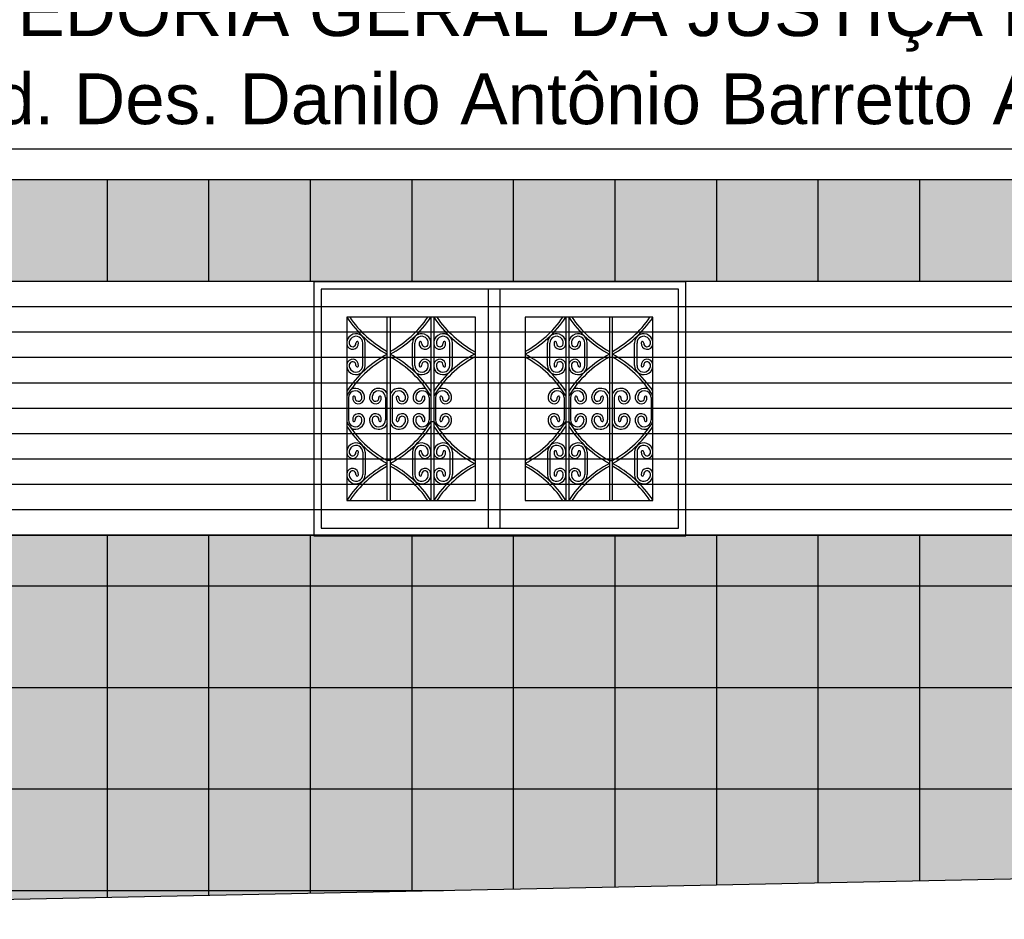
# Model space of a CAD drawing. Header units: inches. Extents: x 276 to 434, y 139 to 224.
# Tile 12 of 48: x 345.49 to 349.37, y 144.66 to 148.2. Entities that reach past the tile are written whole.
import ezdxf

# ---------------------------------------------------------------- set-up
doc = ezdxf.new("R2010")
doc.units = ezdxf.units.IN
doc.header["$MEASUREMENT"] = 0
for name, color, linetype in [('TJ-CONSTRUIR', 12, 'Continuous'), ('TJ-ESQUADRIA2', 2, 'Continuous'), ('TJ-FACHADA1', 1, 'Continuous'), ('TJ-FACHADA5', 5, 'Continuous'), ('TJ-PAGINACAO', 8, 'Continuous'), ('TJ-TEXTO', 2, 'Continuous')]:
    doc.layers.add(name, color=color, linetype=linetype)
doc.styles.get("Standard").update_dxf_attribs({"font": 'arial.ttf'})

msp = doc.modelspace()

# ---------------------------------------------------------------- hatches: boundary and pattern name
at = {"layer": 'TJ-CONSTRUIR'}
h = msp.add_hatch(dxfattribs=at)
h.set_pattern_fill('_USER', color=256, scale=0.1, pattern_type=0)
h.set_pattern_definition([(0, (342.77994, 147.17306), (0, 0.1), [])])
h.paths.add_polyline_path([(342.7799, 147.1731), (351.5333, 147.1731), (351.5333, 146.1731), (342.7799, 146.1731)])
at = {"layer": 'TJ-PAGINACAO'}
h = msp.add_hatch(dxfattribs=at)
h.set_pattern_fill('_USER', color=256, scale=0.4, double=1, pattern_type=0)
h.set_pattern_definition([(0, (351.8333, 147.57306), (0, 0.4), []), (90, (351.8333, 147.57306), (-0.4, 2e-17), [])])
h.paths.add_polyline_path([(349.5934, 146.3097), (349.5934, 147.0308), (350.1004, 147.0308), (350.1004, 146.3097)], flags=0)
h.paths.add_polyline_path([(350.2966, 146.3097), (350.2966, 147.0308), (350.7997, 147.0308), (350.7997, 146.3097)], flags=0)
h.paths.add_polyline_path([(347.9825, 146.3097), (347.4793, 146.3097), (347.4793, 147.0308), (347.9825, 147.0308)], flags=0)
h.paths.add_polyline_path([(347.2831, 146.3097), (346.7761, 146.3097), (346.7761, 147.0308), (347.2831, 147.0308)], flags=0)
h.paths.add_polyline_path([(345.1569, 146.3062), (344.6537, 146.3062), (344.6537, 147.0273), (345.1569, 147.0273)], flags=0)
h.paths.add_polyline_path([(344.4576, 146.3062), (343.9506, 146.3062), (343.9506, 147.0273), (344.4576, 147.0273)], flags=0)
h.paths.add_polyline_path([(345.2857, 146.1731), (343.8206, 146.1731), (343.8206, 146.1697), (345.2857, 146.1697)])
h.paths.add_polyline_path([(348.1125, 146.1731), (346.6461, 146.1731), (346.6461, 146.1697), (348.1125, 146.1697)])
h.paths.add_polyline_path([(342.7799, 146.1731), (342.7799, 147.1731), (351.5333, 147.1731), (351.5333, 146.1731)])
h.paths.add_polyline_path([(351.8333, 147.5731), (342.6349, 147.5731), (342.6349, 148.1994), (342.4799, 148.1994), (342.4799, 144.6776), (351.8333, 144.869)])
h = msp.add_hatch(dxfattribs=at)
h.set_pattern_fill('AR-CONC', color=21, scale=0.03, double=1)
h.set_pattern_definition([(50, (0, 0), (0.215178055, -0.01882564), [0.0225, -0.2475]), (355, (0, 0), (-0.0416254, 0.22565764), [0.018, -0.198]), (100.451444, (0.01793, -0.00157), (0.17355265, 0.206832), [0.01912206, -0.21034263]), (46.1842, (0, 0.06), (0.3201724, -0.04965578), [0.03375, -0.37125]), (96.63564, (0.02668, 0.05586), (0.28039858, 0.29223558), [0.0286831, -0.31551413]), (351.18416, (0, 0.06), (0.28039858, 0.29223558), [0.027, -0.297]), (21, (0.03, 0.045), (0.179072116, -0.12078567), [0.0225, -0.2475]), (326, (0.03, 0.045), (0.0729946, 0.21754501), [0.018, -0.198]), (71.451445, (0.04492, 0.03493), (0.25206671, 0.09675935), [0.01912206, -0.21034263]), (37.5, (0, 0), (0.003647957, 0.099868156), [0, -0.1956, 0, -0.201, 0, -0.19875]), (7.5, (0, 0), (0.07892086, 0.118323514), [0, -0.1146, 0, -0.1911, 0, -0.07575]), (327.5, (-0.0669, 0), (0.160146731, -0.006766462), [0, -0.075, 0, -0.234, 0, -0.3105]), (317.5, (-0.0969, 0), (0.17495585, 0.030031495), [0, -0.0975, 0, -0.1554, 0, -0.2205])])
h.paths.add_polyline_path([(347.9825, 147.0308), (347.9825, 146.3097), (347.4793, 146.3097), (347.4793, 147.0308)], flags=0)
h.paths.add_polyline_path([(347.9208, 146.9555, -0.700597), (347.9823, 146.9253, -1.004425), (347.9361, 146.9304, -1.069641), (347.9461, 146.9292, 0.995029), (347.9723, 146.9261, 1.06148), (347.9196, 146.9292), (347.9196, 146.8411, 1.06148), (347.9723, 146.8443, 0.995029), (347.9461, 146.8411, -1.069641), (347.9361, 146.84, -1.004425), (347.9823, 146.8451, -0.727127), (347.9202, 146.8142, 0.068425), (347.8225, 146.8852), (347.8225, 146.8738, -0.111655), (347.9654, 146.7468, 0.598595), (347.9128, 146.7099, 1.014164), (347.9588, 146.7163, 0.934893), (347.9489, 146.7148, -1.023742), (347.9227, 146.7114, -1.056194), (347.9754, 146.7143), (347.9754, 146.6262, -1.056194), (347.9227, 146.6291, -1.023742), (347.9489, 146.6257, 0.934893), (347.9588, 146.6242, 1.014164), (347.9128, 146.6305, 0.598595), (347.9654, 146.5936, -0.111655), (347.8225, 146.4667), (347.8225, 146.4553, 0.068495), (347.9208, 146.5256, -0.700597), (347.9823, 146.4954, -1.004425), (347.9361, 146.5005, -1.069641), (347.9461, 146.4993, 0.995029), (347.9723, 146.4962, 1.06148), (347.9196, 146.4993), (347.9196, 146.4112, 1.06148), (347.9723, 146.4144, 0.995029), (347.9461, 146.4112, -1.069641), (347.9361, 146.4101, -1.004425), (347.9823, 146.4152, -0.727127), (347.9202, 146.3843, 0.068425), (347.8225, 146.4553), (347.8225, 146.4667), (347.8109, 146.4667), (347.8109, 146.4553, 0.123887), (347.6509, 146.3097), (347.6509, 146.6195), (347.6393, 146.6195), (347.6393, 146.3097, 0.123887), (347.4793, 146.4553, 0.123887), (347.6393, 146.6009), (347.6393, 146.6195, -0.017901), (347.6222, 146.5936, -0.59478), (347.5695, 146.6301, -1.004425), (347.6157, 146.625, -1.069641), (347.6058, 146.6262, 0.995029), (347.5795, 146.6293, 1.06148), (347.6322, 146.6262), (347.6322, 146.7143, 1.06148), (347.5795, 146.7111, 0.995029), (347.6058, 146.7143, -1.069641), (347.6157, 146.7154, -1.004425), (347.5695, 146.7103, -0.59478), (347.6222, 146.7468, -0.017901), (347.6393, 146.721), (347.6393, 146.7396, 0.123887), (347.4793, 146.8852, 0.123887), (347.6393, 147.0308), (347.6393, 146.6195), (347.6509, 146.6195), (347.6509, 147.0308, 0.123887), (347.8109, 146.8852), (347.8109, 146.4667), (347.8225, 146.4667), (347.8225, 146.8852, 0.068495)], flags=0)
h.paths.add_polyline_path([(349.5934, 147.0308), (350.1004, 147.0308), (350.1004, 146.3097), (349.5934, 146.3097)], flags=0)
h.paths.add_polyline_path([(349.7534, 146.8852), (349.7534, 146.4667), (349.765, 146.4667), (349.765, 146.8852, 0.123887), (349.925, 147.0308), (349.925, 146.6195), (349.9366, 146.6195), (349.9366, 147.0308, 0.123887), (350.0966, 146.8852, 0.123887), (349.9366, 146.7396), (349.9366, 146.721, -0.017901), (349.9537, 146.7468, -0.59478), (350.0064, 146.7103, -1.004425), (349.9602, 146.7154, -1.069641), (349.9701, 146.7143, 0.995029), (349.9964, 146.7111, 1.06148), (349.9437, 146.7143), (349.9437, 146.6262, 1.06148), (349.9964, 146.6293, 0.995029), (349.9701, 146.6262, -1.069641), (349.9602, 146.625, -1.004425), (350.0064, 146.6301, -0.59478), (349.9537, 146.5936, -0.017901), (349.9366, 146.6195), (349.9366, 146.6009, 0.123887), (350.0966, 146.4553, 0.123887), (349.9366, 146.3097), (349.9366, 146.6195), (349.925, 146.6195), (349.925, 146.3097, 0.123887), (349.765, 146.4553), (349.765, 146.4667), (349.7534, 146.4667), (349.7534, 146.4553, 0.068495), (349.6551, 146.3849, -0.700597), (349.5936, 146.4152, -1.004425), (349.6398, 146.4101, -1.069641), (349.6298, 146.4112, 0.995029), (349.6036, 146.4144, 1.06148), (349.6563, 146.4112), (349.6563, 146.4993, 1.06148), (349.6036, 146.4962, 0.995029), (349.6298, 146.4993, -1.069641), (349.6398, 146.5005, -1.004425), (349.5936, 146.4954, -0.727127), (349.6557, 146.5263, 0.068425), (349.7534, 146.4553), (349.7534, 146.4667, -0.111655), (349.6105, 146.5936, 0.598595), (349.6631, 146.6305, 1.014164), (349.6171, 146.6242, 0.934893), (349.627, 146.6257, -1.023742), (349.6532, 146.6291, -1.056194), (349.6005, 146.6262), (349.6005, 146.7143, -1.056194), (349.6532, 146.7114, -1.023742), (349.627, 146.7148, 0.934893), (349.6171, 146.7163, 1.014164), (349.6631, 146.7099, 0.598595), (349.6105, 146.7468, -0.111655), (349.7534, 146.8738), (349.7534, 146.8852, 0.068495), (349.6551, 146.8148, -0.700597), (349.5936, 146.8451, -1.004425), (349.6398, 146.84, -1.069641), (349.6298, 146.8411, 0.995029), (349.6036, 146.8443, 1.06148), (349.6563, 146.8411), (349.6563, 146.9292, 1.06148), (349.6036, 146.9261, 0.995029), (349.6298, 146.9292, -1.069641), (349.6398, 146.9304, -1.004425), (349.5936, 146.9253, -0.727127), (349.6557, 146.9562, 0.068425)], flags=0)
h.paths.add_polyline_path([(347.6511, 146.8451, -1.004425), (347.6973, 146.84, -1.069641), (347.6874, 146.8411, 0.995029), (347.6611, 146.8443, 1.06148), (347.7138, 146.8411), (347.7138, 146.9292, 1.06148), (347.6611, 146.9261, 0.995029), (347.6874, 146.9292, -1.069641), (347.6973, 146.9304, -1.004425), (347.6511, 146.9253, -1.055855), (347.7238, 146.9292), (347.7238, 146.8411, -1.055855)], flags=0)
h.paths.add_polyline_path([(349.8521, 146.8411), (349.8521, 146.9292, -1.055855), (349.9248, 146.9253, -1.004425), (349.8786, 146.9304, -1.069641), (349.8885, 146.9292, 0.995029), (349.9148, 146.9261, 1.06148), (349.8621, 146.9292), (349.8621, 146.8411, 1.06148), (349.9148, 146.8443, 0.995029), (349.8885, 146.8411, -1.069641), (349.8786, 146.84, -1.004425), (349.9248, 146.8451, -1.055855)], flags=0)
h.paths.add_polyline_path([(347.6391, 146.9253, -1.004425), (347.5929, 146.9304, -1.069641), (347.6029, 146.9292, 0.995029), (347.6291, 146.9261, 1.06148), (347.5764, 146.9292), (347.5764, 146.8411, 1.06148), (347.6291, 146.8443, 0.995029), (347.6029, 146.8411, -1.069641), (347.5929, 146.84, -1.004425), (347.6391, 146.8451, -1.055855), (347.5664, 146.8411), (347.5664, 146.9292, -1.055855)], flags=0)
h.paths.add_polyline_path([(350.0095, 146.9292), (350.0095, 146.8411, -1.055855), (349.9368, 146.8451, -1.004425), (349.983, 146.84, -1.069641), (349.973, 146.8411, 0.995029), (349.9468, 146.8443, 1.06148), (349.9995, 146.8411), (349.9995, 146.9292, 1.06148), (349.9468, 146.9261, 0.995029), (349.973, 146.9292, -1.069641), (349.983, 146.9304, -1.004425), (349.9368, 146.9253, -1.055855)], flags=0)
h.paths.add_polyline_path([(347.7238, 146.4993), (347.7238, 146.4112, -1.055855), (347.6511, 146.4152, -1.004425), (347.6973, 146.4101, -1.069641), (347.6874, 146.4112, 0.995029), (347.6611, 146.4144, 1.06148), (347.7138, 146.4112), (347.7138, 146.4993, 1.06148), (347.6611, 146.4962, 0.995029), (347.6874, 146.4993, -1.069641), (347.6973, 146.5005, -1.004425), (347.6511, 146.4954, -1.055855)], flags=0)
h.paths.add_polyline_path([(349.9248, 146.4954, -1.004425), (349.8786, 146.5005, -1.069641), (349.8885, 146.4993, 0.995029), (349.9148, 146.4962, 1.06148), (349.8621, 146.4993), (349.8621, 146.4112, 1.06148), (349.9148, 146.4144, 0.995029), (349.8885, 146.4112, -1.069641), (349.8786, 146.4101, -1.004425), (349.9248, 146.4152, -1.055855), (349.8521, 146.4112), (349.8521, 146.4993, -1.055855)], flags=0)
h.paths.add_polyline_path([(347.6391, 146.4954, -1.004425), (347.5929, 146.5005, -1.069641), (347.6029, 146.4993, 0.995029), (347.6291, 146.4962, 1.06148), (347.5764, 146.4993), (347.5764, 146.4112, 1.06148), (347.6291, 146.4144, 0.995029), (347.6029, 146.4112, -1.069641), (347.5929, 146.4101, -1.004425), (347.6391, 146.4152, -1.055855), (347.5664, 146.4112), (347.5664, 146.4993, -1.055855)], flags=0)
h.paths.add_polyline_path([(350.0095, 146.4993), (350.0095, 146.4112, -1.055855), (349.9368, 146.4152, -1.004425), (349.983, 146.4101, -1.069641), (349.973, 146.4112, 0.995029), (349.9468, 146.4144, 1.06148), (349.9995, 146.4112), (349.9995, 146.4993, 1.06148), (349.9468, 146.4962, 0.995029), (349.973, 146.4993, -1.069641), (349.983, 146.5005, -1.004425), (349.9368, 146.4954, -1.055855)], flags=0)
h.paths.add_polyline_path([(347.2831, 147.0308), (347.2831, 146.3097), (346.7761, 146.3097), (346.7761, 147.0308)], flags=0)
h.paths.add_polyline_path([(350.2966, 147.0308), (350.7997, 147.0308), (350.7997, 146.3097), (350.2966, 146.3097)], flags=0)
h.paths.add_polyline_path([(347.2793, 146.8852, 0.123887), (347.1193, 146.7396), (347.1193, 146.721, -0.017901), (347.1365, 146.7468, -0.59478), (347.1891, 146.7103, -1.004425), (347.143, 146.7154, -1.069641), (347.1529, 146.7143, 0.995029), (347.1792, 146.7111, 1.06148), (347.1264, 146.7143), (347.1264, 146.6262, 1.06148), (347.1792, 146.6293, 0.995029), (347.1529, 146.6262, -1.069641), (347.143, 146.625, -1.004425), (347.1891, 146.6301, -0.59478), (347.1365, 146.5936, -0.017901), (347.1193, 146.6195), (347.1193, 146.6009, 0.123887), (347.2793, 146.4553, 0.123887), (347.1193, 146.3097), (347.1193, 146.6195), (347.1077, 146.6195), (347.1077, 146.3097, 0.123887), (346.9477, 146.4553), (346.9477, 146.4667), (346.9361, 146.4667), (346.9361, 146.4553, 0.068495), (346.8379, 146.3849, -0.700597), (346.7764, 146.4152, -1.004425), (346.8225, 146.4101, -1.069641), (346.8126, 146.4112, 0.995029), (346.7863, 146.4144, 1.06148), (346.8391, 146.4112), (346.8391, 146.4993, 1.06148), (346.7863, 146.4962, 0.995029), (346.8126, 146.4993, -1.069641), (346.8225, 146.5005, -1.004425), (346.7764, 146.4954, -0.727127), (346.8385, 146.5263, 0.068425), (346.9361, 146.4553), (346.9361, 146.4667, -0.111655), (346.7933, 146.5936, 0.598595), (346.8459, 146.6305, 1.014164), (346.7999, 146.6242, 0.934893), (346.8098, 146.6257, -1.023742), (346.836, 146.6291, -1.056194), (346.7833, 146.6262), (346.7833, 146.7143, -1.056194), (346.836, 146.7114, -1.023742), (346.8098, 146.7148, 0.934893), (346.7999, 146.7163, 1.014164), (346.8459, 146.7099, 0.598595), (346.7933, 146.7468, -0.111655), (346.9361, 146.8738), (346.9361, 146.8852, 0.068495), (346.8379, 146.8148, -0.700597), (346.7764, 146.8451, -1.004425), (346.8225, 146.84, -1.069641), (346.8126, 146.8411, 0.995029), (346.7863, 146.8443, 1.06148), (346.8391, 146.8411), (346.8391, 146.9292, 1.06148), (346.7863, 146.9261, 0.995029), (346.8126, 146.9292, -1.069641), (346.8225, 146.9304, -1.004425), (346.7764, 146.9253, -0.727127), (346.8385, 146.9562, 0.068425), (346.9361, 146.8852), (346.9361, 146.4667), (346.9477, 146.4667), (346.9477, 146.8852, 0.123887), (347.1077, 147.0308), (347.1077, 146.6195), (347.1193, 146.6195), (347.1193, 147.0308, 0.123887)], flags=0)
h.paths.add_polyline_path([(350.2966, 146.8852, 0.123887), (350.4566, 147.0308), (350.4566, 146.6195), (350.4682, 146.6195), (350.4682, 147.0308, 0.123887), (350.6282, 146.8852), (350.6282, 146.4667), (350.6397, 146.4667), (350.6397, 146.8852, 0.068495), (350.738, 146.9555, -0.700597), (350.7995, 146.9253, -1.004425), (350.7534, 146.9304, -1.069641), (350.7633, 146.9292, 0.995029), (350.7896, 146.9261, 1.06148), (350.7368, 146.9292), (350.7368, 146.8411, 1.06148), (350.7896, 146.8443, 0.995029), (350.7633, 146.8411, -1.069641), (350.7534, 146.84, -1.004425), (350.7995, 146.8451, -0.727127), (350.7374, 146.8142, 0.068425), (350.6397, 146.8852), (350.6397, 146.8738, -0.111655), (350.7826, 146.7468, 0.598595), (350.73, 146.7099, 1.014164), (350.776, 146.7163, 0.934893), (350.7661, 146.7148, -1.023742), (350.7399, 146.7114, -1.056194), (350.7926, 146.7143), (350.7926, 146.6262, -1.056194), (350.7399, 146.6291, -1.023742), (350.7661, 146.6257, 0.934893), (350.776, 146.6242, 1.014164), (350.73, 146.6305, 0.598595), (350.7826, 146.5936, -0.111655), (350.6397, 146.4667), (350.6397, 146.4553, 0.068495), (350.738, 146.5256, -0.700597), (350.7995, 146.4954, -1.004425), (350.7534, 146.5005, -1.069641), (350.7633, 146.4993, 0.995029), (350.7896, 146.4962, 1.06148), (350.7368, 146.4993), (350.7368, 146.4112, 1.06148), (350.7896, 146.4144, 0.995029), (350.7633, 146.4112, -1.069641), (350.7534, 146.4101, -1.004425), (350.7995, 146.4152, -0.727127), (350.7374, 146.3843, 0.068425), (350.6397, 146.4553), (350.6397, 146.4667), (350.6282, 146.4667), (350.6282, 146.4553, 0.123887), (350.4682, 146.3097), (350.4682, 146.6195), (350.4566, 146.6195), (350.4566, 146.3097, 0.123887), (350.2966, 146.4553, 0.123887), (350.4566, 146.6009), (350.4566, 146.6195, -0.017901), (350.4394, 146.5936, -0.59478), (350.3868, 146.6301, -1.004425), (350.4329, 146.625, -1.069641), (350.423, 146.6262, 0.995029), (350.3967, 146.6293, 1.06148), (350.4495, 146.6262), (350.4495, 146.7143, 1.06148), (350.3967, 146.7111, 0.995029), (350.423, 146.7143, -1.069641), (350.4329, 146.7154, -1.004425), (350.3868, 146.7103, -0.59478), (350.4394, 146.7468, -0.017901), (350.4566, 146.721), (350.4566, 146.7396, 0.123887)], flags=0)
h.paths.add_polyline_path([(347.1922, 146.9292), (347.1922, 146.8411, -1.055855), (347.1195, 146.8451, -1.004425), (347.1657, 146.84, -1.069641), (347.1558, 146.8411, 0.995029), (347.1295, 146.8443, 1.06148), (347.1822, 146.8411), (347.1822, 146.9292, 1.06148), (347.1295, 146.9261, 0.995029), (347.1558, 146.9292, -1.069641), (347.1657, 146.9304, -1.004425), (347.1195, 146.9253, -1.055855)], flags=0)
h.paths.add_polyline_path([(350.4563, 146.9253, -1.004425), (350.4102, 146.9304, -1.069641), (350.4201, 146.9292, 0.995029), (350.4464, 146.9261, 1.06148), (350.3937, 146.9292), (350.3937, 146.8411, 1.06148), (350.4464, 146.8443, 0.995029), (350.4201, 146.8411, -1.069641), (350.4102, 146.84, -1.004425), (350.4563, 146.8451, -1.055855), (350.3837, 146.8411), (350.3837, 146.9292, -1.055855)], flags=0)
h.paths.add_polyline_path([(347.1075, 146.9253, -1.004425), (347.0613, 146.9304, -1.069641), (347.0713, 146.9292, 0.995029), (347.0976, 146.9261, 1.06148), (347.0448, 146.9292), (347.0448, 146.8411, 1.06148), (347.0976, 146.8443, 0.995029), (347.0713, 146.8411, -1.069641), (347.0613, 146.84, -1.004425), (347.1075, 146.8451, -1.055855), (347.0348, 146.8411), (347.0348, 146.9292, -1.055855)], flags=0)
h.paths.add_polyline_path([(350.5411, 146.9292), (350.5411, 146.8411, -1.055855), (350.4684, 146.8451, -1.004425), (350.5145, 146.84, -1.069641), (350.5046, 146.8411, 0.995029), (350.4783, 146.8443, 1.06148), (350.5311, 146.8411), (350.5311, 146.9292, 1.06148), (350.4783, 146.9261, 0.995029), (350.5046, 146.9292, -1.069641), (350.5145, 146.9304, -1.004425), (350.4684, 146.9253, -1.055855)], flags=0)
h.paths.add_polyline_path([(347.1922, 146.4993), (347.1922, 146.4112, -1.055855), (347.1195, 146.4152, -1.004425), (347.1657, 146.4101, -1.069641), (347.1558, 146.4112, 0.995029), (347.1295, 146.4144, 1.06148), (347.1822, 146.4112), (347.1822, 146.4993, 1.06148), (347.1295, 146.4962, 0.995029), (347.1558, 146.4993, -1.069641), (347.1657, 146.5005, -1.004425), (347.1195, 146.4954, -1.055855)], flags=0)
h.paths.add_polyline_path([(350.4563, 146.4954, -1.004425), (350.4102, 146.5005, -1.069641), (350.4201, 146.4993, 0.995029), (350.4464, 146.4962, 1.06148), (350.3937, 146.4993), (350.3937, 146.4112, 1.06148), (350.4464, 146.4144, 0.995029), (350.4201, 146.4112, -1.069641), (350.4102, 146.4101, -1.004425), (350.4563, 146.4152, -1.055855), (350.3837, 146.4112), (350.3837, 146.4993, -1.055855)], flags=0)
h.paths.add_polyline_path([(347.1075, 146.4954, -1.004425), (347.0613, 146.5005, -1.069641), (347.0713, 146.4993, 0.995029), (347.0976, 146.4962, 1.06148), (347.0448, 146.4993), (347.0448, 146.4112, 1.06148), (347.0976, 146.4144, 0.995029), (347.0713, 146.4112, -1.069641), (347.0613, 146.4101, -1.004425), (347.1075, 146.4152, -1.055855), (347.0348, 146.4112), (347.0348, 146.4993, -1.055855)], flags=0)
h.paths.add_polyline_path([(350.5411, 146.4993), (350.5411, 146.4112, -1.055855), (350.4684, 146.4152, -1.004425), (350.5145, 146.4101, -1.069641), (350.5046, 146.4112, 0.995029), (350.4783, 146.4144, 1.06148), (350.5311, 146.4112), (350.5311, 146.4993, 1.06148), (350.4783, 146.4962, 0.995029), (350.5046, 146.4993, -1.069641), (350.5145, 146.5005, -1.004425), (350.4684, 146.4954, -1.055855)], flags=0)
h.paths.add_polyline_path([(345.1569, 147.0273), (345.1569, 146.3062), (344.6537, 146.3062), (344.6537, 147.0273)], flags=0)
h.paths.add_polyline_path([(345.0952, 146.9521, -0.700597), (345.1567, 146.9218, -1.004425), (345.1105, 146.9269, -1.069641), (345.1205, 146.9258, 0.995029), (345.1467, 146.9226, 1.06148), (345.094, 146.9258), (345.094, 146.8377, 1.06148), (345.1467, 146.8408, 0.995029), (345.1205, 146.8377, -1.069641), (345.1105, 146.8365, -1.004425), (345.1567, 146.8416, -0.727127), (345.0946, 146.8107, 0.068425), (344.9969, 146.8817), (344.9969, 146.8703, -0.111655), (345.1398, 146.7434, 0.598595), (345.0872, 146.7064, 1.014164), (345.1332, 146.7128, 0.934893), (345.1233, 146.7113, -1.023742), (345.0971, 146.7079, -1.056194), (345.1498, 146.7108), (345.1498, 146.6227, -1.056194), (345.0971, 146.6256, -1.023742), (345.1233, 146.6222, 0.934893), (345.1332, 146.6207, 1.014164), (345.0872, 146.6271, 0.598595), (345.1398, 146.5902, -0.111655), (344.9969, 146.4632), (344.9969, 146.4518, 0.068495), (345.0952, 146.5222, -0.700597), (345.1567, 146.4919, -1.004425), (345.1105, 146.497, -1.069641), (345.1205, 146.4959, 0.995029), (345.1467, 146.4927, 1.06148), (345.094, 146.4959), (345.094, 146.4078, 1.06148), (345.1467, 146.4109, 0.995029), (345.1205, 146.4078, -1.069641), (345.1105, 146.4066, -1.004425), (345.1567, 146.4117, -0.727127), (345.0946, 146.3808, 0.068425), (344.9969, 146.4518), (344.9969, 146.4632), (344.9853, 146.4632), (344.9853, 146.4518, 0.123887), (344.8253, 146.3062), (344.8253, 146.616), (344.8137, 146.616), (344.8137, 146.3062, 0.123887), (344.6537, 146.4518, 0.123887), (344.8137, 146.5974), (344.8137, 146.616, -0.017901), (344.7966, 146.5902, -0.59478), (344.7439, 146.6267, -1.004425), (344.7901, 146.6216, -1.069641), (344.7802, 146.6227, 0.995029), (344.7539, 146.6259, 1.06148), (344.8066, 146.6227), (344.8066, 146.7108, 1.06148), (344.7539, 146.7077, 0.995029), (344.7802, 146.7108, -1.069641), (344.7901, 146.7119, -1.004425), (344.7439, 146.7069, -0.59478), (344.7966, 146.7434, -0.017901), (344.8137, 146.7175), (344.8137, 146.7361, 0.123887), (344.6537, 146.8817, 0.123887), (344.8137, 147.0273), (344.8137, 146.616), (344.8253, 146.616), (344.8253, 147.0273, 0.123887), (344.9853, 146.8817), (344.9853, 146.4632), (344.9969, 146.4632), (344.9969, 146.8817, 0.068495)], flags=0)
h.paths.add_polyline_path([(344.8256, 146.8416, -1.004425), (344.8717, 146.8365, -1.069641), (344.8618, 146.8377, 0.995029), (344.8355, 146.8408, 1.06148), (344.8882, 146.8377), (344.8882, 146.9258, 1.06148), (344.8355, 146.9226, 0.995029), (344.8618, 146.9258, -1.069641), (344.8717, 146.9269, -1.004425), (344.8256, 146.9218, -1.055855), (344.8982, 146.9258), (344.8982, 146.8377, -1.055855)], flags=0)
h.paths.add_polyline_path([(344.8982, 146.4959), (344.8982, 146.4078, -1.055855), (344.8256, 146.4117, -1.004425), (344.8717, 146.4066, -1.069641), (344.8618, 146.4078, 0.995029), (344.8355, 146.4109, 1.06148), (344.8882, 146.4078), (344.8882, 146.4959, 1.06148), (344.8355, 146.4927, 0.995029), (344.8618, 146.4959, -1.069641), (344.8717, 146.497, -1.004425), (344.8256, 146.4919, -1.055855)], flags=0)
h.paths.add_polyline_path([(344.8135, 146.9218, -1.004425), (344.7674, 146.9269, -1.069641), (344.7773, 146.9258, 0.995029), (344.8036, 146.9226, 1.06148), (344.7508, 146.9258), (344.7508, 146.8377, 1.06148), (344.8036, 146.8408, 0.995029), (344.7773, 146.8377, -1.069641), (344.7674, 146.8365, -1.004425), (344.8135, 146.8416, -1.055855), (344.7408, 146.8377), (344.7408, 146.9258, -1.055855)], flags=0)
h.paths.add_polyline_path([(344.8135, 146.4919, -1.004425), (344.7674, 146.497, -1.069641), (344.7773, 146.4959, 0.995029), (344.8036, 146.4927, 1.06148), (344.7508, 146.4959), (344.7508, 146.4078, 1.06148), (344.8036, 146.4109, 0.995029), (344.7773, 146.4078, -1.069641), (344.7674, 146.4066, -1.004425), (344.8135, 146.4117, -1.055855), (344.7408, 146.4078), (344.7408, 146.4959, -1.055855)], flags=0)
h.paths.add_polyline_path([(344.4576, 147.0273), (344.4576, 146.3062), (343.9506, 146.3062), (343.9506, 147.0273)], flags=0)
h.paths.add_polyline_path([(344.4537, 146.8817, 0.123887), (344.2937, 146.7361), (344.2937, 146.7175, -0.017901), (344.3109, 146.7434, -0.59478), (344.3635, 146.7069, -1.004425), (344.3174, 146.7119, -1.069641), (344.3273, 146.7108, 0.995029), (344.3536, 146.7077, 1.06148), (344.3008, 146.7108), (344.3008, 146.6227, 1.06148), (344.3536, 146.6259, 0.995029), (344.3273, 146.6227, -1.069641), (344.3174, 146.6216, -1.004425), (344.3635, 146.6267, -0.59478), (344.3109, 146.5902, -0.017901), (344.2937, 146.616), (344.2937, 146.5974, 0.123887), (344.4537, 146.4518, 0.123887), (344.2937, 146.3062), (344.2937, 146.616), (344.2822, 146.616), (344.2822, 146.3062, 0.123887), (344.1222, 146.4518), (344.1222, 146.4632), (344.1106, 146.4632), (344.1106, 146.4518, 0.068495), (344.0123, 146.3815, -0.700597), (343.9508, 146.4117, -1.004425), (343.997, 146.4066, -1.069641), (343.987, 146.4078, 0.995029), (343.9608, 146.4109, 1.06148), (344.0135, 146.4078), (344.0135, 146.4959, 1.06148), (343.9608, 146.4927, 0.995029), (343.987, 146.4959, -1.069641), (343.997, 146.497, -1.004425), (343.9508, 146.4919, -0.727127), (344.0129, 146.5228, 0.068425), (344.1106, 146.4518), (344.1106, 146.4632, -0.111655), (343.9677, 146.5902, 0.598595), (344.0203, 146.6271, 1.014164), (343.9743, 146.6207, 0.934893), (343.9842, 146.6222, -1.023742), (344.0104, 146.6256, -1.056194), (343.9577, 146.6227), (343.9577, 146.7108, -1.056194), (344.0104, 146.7079, -1.023742), (343.9842, 146.7113, 0.934893), (343.9743, 146.7128, 1.014164), (344.0203, 146.7064, 0.598595), (343.9677, 146.7434, -0.111655), (344.1106, 146.8703), (344.1106, 146.8817, 0.068495), (344.0123, 146.8114, -0.700597), (343.9508, 146.8416, -1.004425), (343.997, 146.8365, -1.069641), (343.987, 146.8377, 0.995029), (343.9608, 146.8408, 1.06148), (344.0135, 146.8377), (344.0135, 146.9258, 1.06148), (343.9608, 146.9226, 0.995029), (343.987, 146.9258, -1.069641), (343.997, 146.9269, -1.004425), (343.9508, 146.9218, -0.727127), (344.0129, 146.9527, 0.068425), (344.1106, 146.8817), (344.1106, 146.4632), (344.1222, 146.4632), (344.1222, 146.8817, 0.123887), (344.2822, 147.0273), (344.2822, 146.616), (344.2937, 146.616), (344.2937, 147.0273, 0.123887)], flags=0)
h.paths.add_polyline_path([(344.3667, 146.9258), (344.3667, 146.8377, -1.055855), (344.294, 146.8416, -1.004425), (344.3401, 146.8365, -1.069641), (344.3302, 146.8377, 0.995029), (344.3039, 146.8408, 1.06148), (344.3567, 146.8377), (344.3567, 146.9258, 1.06148), (344.3039, 146.9226, 0.995029), (344.3302, 146.9258, -1.069641), (344.3401, 146.9269, -1.004425), (344.294, 146.9218, -1.055855)], flags=0)
h.paths.add_polyline_path([(344.3667, 146.4959), (344.3667, 146.4078, -1.055855), (344.294, 146.4117, -1.004425), (344.3401, 146.4066, -1.069641), (344.3302, 146.4078, 0.995029), (344.3039, 146.4109, 1.06148), (344.3567, 146.4078), (344.3567, 146.4959, 1.06148), (344.3039, 146.4927, 0.995029), (344.3302, 146.4959, -1.069641), (344.3401, 146.497, -1.004425), (344.294, 146.4919, -1.055855)], flags=0)
h.paths.add_polyline_path([(344.2819, 146.9218, -1.004425), (344.2358, 146.9269, -1.069641), (344.2457, 146.9258, 0.995029), (344.272, 146.9226, 1.06148), (344.2192, 146.9258), (344.2192, 146.8377, 1.06148), (344.272, 146.8408, 0.995029), (344.2457, 146.8377, -1.069641), (344.2358, 146.8365, -1.004425), (344.2819, 146.8416, -1.055855), (344.2092, 146.8377), (344.2092, 146.9258, -1.055855)], flags=0)
h.paths.add_polyline_path([(344.2819, 146.4919, -1.004425), (344.2358, 146.497, -1.069641), (344.2457, 146.4959, 0.995029), (344.272, 146.4927, 1.06148), (344.2192, 146.4959), (344.2192, 146.4078, 1.06148), (344.272, 146.4109, 0.995029), (344.2457, 146.4078, -1.069641), (344.2358, 146.4066, -1.004425), (344.2819, 146.4117, -1.055855), (344.2092, 146.4078), (344.2092, 146.4959, -1.055855)], flags=0)
h.paths.add_polyline_path([(345.2857, 146.1731), (343.8206, 146.1731), (343.8206, 146.1697), (345.2857, 146.1697)])
h.paths.add_polyline_path([(348.1125, 146.1731), (346.6461, 146.1731), (346.6461, 146.1697), (348.1125, 146.1697)])
h.paths.add_polyline_path([(342.7799, 146.1731), (342.7799, 147.1731), (351.5333, 147.1731), (351.5333, 146.1731)])
h.paths.add_polyline_path([(351.8333, 147.5731), (342.6349, 147.5731), (342.6349, 148.1994), (342.4799, 148.1994), (342.4799, 144.6776), (351.8333, 144.869)])

# ---------------------------------------------------------------- linework, layer by layer
at = {"layer": 'TJ-CONSTRUIR'}
msp.add_lwpolyline([(342.7799, 147.1731), (351.5333, 147.1731), (351.5333, 146.1731), (342.7799, 146.1731)], close=True, dxfattribs=at)
at = {"layer": 'TJ-ESQUADRIA2', "color": 1}
for p, q in [((347.3331, 147.1408), (347.3331, 146.1997)), ((347.3793, 147.1408), (347.3793, 146.3097)), ((347.3793, 146.3097), (347.3793, 146.1997))]:
    msp.add_line(p, q, dxfattribs=at)
at = {"layer": 'TJ-ESQUADRIA2', "color": 252, "true_color": 0x939598}
for p, q in [((346.9361, 146.3097), (346.9361, 147.0308)), ((346.9477, 147.0308), (346.9477, 146.3097)), ((347.1077, 147.0308), (347.1077, 146.3097)), ((347.1193, 147.0308), (347.1193, 146.3097)), ((347.6393, 147.0308), (347.6393, 146.3097)), ((347.6509, 147.0308), (347.6509, 146.3097)), ((347.8109, 147.0308), (347.8109, 146.3097)), ((347.8225, 146.3097), (347.8225, 147.0308)), ((346.8391, 146.8411), (346.8391, 146.9292)), ((346.8491, 146.8411), (346.8491, 146.9292)), ((347.0348, 146.8411), (347.0348, 146.9292)), ((347.0448, 146.8411), (347.0448, 146.9292)), ((347.1822, 146.8411), (347.1822, 146.9292)), ((347.1922, 146.8411), (347.1922, 146.9292)), ((347.5664, 146.8411), (347.5664, 146.9292)), ((347.5764, 146.8411), (347.5764, 146.9292)), ((347.7138, 146.8411), (347.7138, 146.9292)), ((347.7238, 146.8411), (347.7238, 146.9292)), ((347.9096, 146.8411), (347.9096, 146.9292)), ((347.9196, 146.8411), (347.9196, 146.9292)), ((346.7833, 146.7143), (346.7833, 146.6262)), ((346.929, 146.7143), (346.929, 146.6262)), ((346.9548, 146.7143), (346.9548, 146.6262)), ((347.1006, 146.7143), (347.1006, 146.6262)), ((347.1264, 146.7143), (347.1264, 146.6262)), ((347.6322, 146.7143), (347.6322, 146.6262)), ((347.658, 146.7143), (347.658, 146.6262)), ((347.8038, 146.7143), (347.8038, 146.6262)), ((347.8296, 146.7143), (347.8296, 146.6262)), ((347.9754, 146.7143), (347.9754, 146.6262)), ((347.1193, 146.6195), (347.1077, 146.6195)), ((347.6393, 146.6195), (347.6509, 146.6195)), ((346.8391, 146.4993), (346.8391, 146.4112)), ((346.8491, 146.4993), (346.8491, 146.4112)), ((347.0348, 146.4993), (347.0348, 146.4112)), ((347.0448, 146.4993), (347.0448, 146.4112)), ((347.1822, 146.4993), (347.1822, 146.4112)), ((347.1922, 146.4993), (347.1922, 146.4112)), ((347.5664, 146.4993), (347.5664, 146.4112)), ((347.5764, 146.4993), (347.5764, 146.4112)), ((347.7138, 146.4993), (347.7138, 146.4112)), ((347.7238, 146.4993), (347.7238, 146.4112)), ((347.9096, 146.4993), (347.9096, 146.4112)), ((347.9196, 146.4993), (347.9196, 146.4112)), ((346.9477, 146.4667), (346.9361, 146.4667)), ((347.8109, 146.4667), (347.8225, 146.4667))]:
    msp.add_line(p, q, dxfattribs=at)
at = {"layer": 'TJ-ESQUADRIA2'}
for points in [[(346.6461, 146.1697), (348.1125, 146.1697), (348.1125, 147.1708), (346.6461, 147.1708)], [(346.6761, 146.1997), (348.0825, 146.1997), (348.0825, 147.1408), (346.6761, 147.1408)]]:
    msp.add_lwpolyline(points, close=True, dxfattribs=at)
at = {"layer": 'TJ-ESQUADRIA2', "color": 1}
for points in [[(347.2831, 147.0308), (346.7761, 147.0308), (346.7761, 146.3097), (347.2831, 146.3097)], [(347.4793, 147.0308), (347.4793, 146.3097), (347.9825, 146.3097), (347.9825, 147.0308)]]:
    msp.add_lwpolyline(points, close=True, dxfattribs=at)
at = {"layer": 'TJ-ESQUADRIA2', "color": 252, "true_color": 0x939598}
for centre, radius, start, end in [((347.1455, 147.2759), 0.4433, 213.5737, 241.8225), ((347.1455, 147.2759), 0.4333, 214.456, 241.1117), ((346.7384, 147.2759), 0.4433, 298.1775, 326.4263), ((346.7384, 147.2759), 0.4333, 298.8883, 325.544), ((347.4886, 147.2759), 0.4433, 213.5737, 241.8225), ((347.4886, 147.2759), 0.4333, 214.456, 241.1117), ((347.27, 147.2759), 0.4433, 298.1775, 326.4263), ((347.27, 147.2759), 0.4333, 298.8883, 325.544), ((348.0202, 147.2759), 0.4433, 213.5737, 241.8225), ((348.0202, 147.2759), 0.4333, 214.456, 241.1117), ((347.6132, 147.2759), 0.4433, 298.1775, 326.4263), ((347.6132, 147.2759), 0.4333, 298.8883, 325.544), ((346.8126, 146.9292), 0.0365, 0, 186.833), ((346.8126, 146.9292), 0.0265, 0, 186.833), ((347.0713, 146.9292), 0.0365, 353.167, 180), ((347.0713, 146.9292), 0.0265, 353.167, 180), ((347.1558, 146.9292), 0.0365, 0, 186.833), ((347.1558, 146.9292), 0.0265, 0, 186.833), ((347.6029, 146.9292), 0.0365, 353.167, 180), ((347.6029, 146.9292), 0.0265, 353.167, 180), ((347.6874, 146.9292), 0.0365, 0, 186.833), ((347.6874, 146.9292), 0.0265, 0, 186.833), ((347.9461, 146.9292), 0.0365, 353.167, 180), ((347.9461, 146.9292), 0.0265, 353.167, 180), ((346.7995, 146.9277), 0.0232, 187.1185, 6.5474), ((346.7995, 146.9277), 0.0132, 187.1185, 6.5474), ((346.8175, 146.9301), 0.00501, 2.693, 190.4018), ((347.0844, 146.9277), 0.0232, 173.4526, 352.8815), ((347.0664, 146.9301), 0.00501, 349.5982, 177.307), ((347.0844, 146.9277), 0.0132, 173.4526, 352.8815), ((347.1426, 146.9277), 0.0232, 187.1185, 6.5474), ((347.1426, 146.9277), 0.0132, 187.1185, 6.5474), ((347.1607, 146.9301), 0.00501, 2.693, 190.4018), ((347.616, 146.9277), 0.0232, 173.4526, 352.8815), ((347.5979, 146.9301), 0.00501, 349.5982, 177.307), ((347.616, 146.9277), 0.0132, 173.4526, 352.8815), ((347.6742, 146.9277), 0.0232, 187.1185, 6.5474), ((347.6742, 146.9277), 0.0132, 187.1185, 6.5474), ((347.6923, 146.9301), 0.00501, 2.693, 190.4018), ((347.9592, 146.9277), 0.0232, 173.4526, 352.8815), ((347.9411, 146.9301), 0.00501, 349.5982, 177.307), ((347.9592, 146.9277), 0.0132, 173.4526, 352.8815), ((347.1455, 146.4945), 0.4433, 118.1775, 146.4263), ((347.1455, 146.4945), 0.4333, 118.8883, 148.4743), ((346.7384, 146.4945), 0.4433, 33.5737, 61.8225), ((346.7384, 146.4945), 0.4333, 31.5257, 61.1117), ((347.4886, 146.4945), 0.4433, 118.1775, 146.4263), ((347.4886, 146.4945), 0.4333, 118.8883, 148.4743), ((347.27, 146.4945), 0.4433, 33.5737, 61.8225), ((347.27, 146.4945), 0.4333, 31.5257, 61.1117), ((348.0202, 146.4945), 0.4433, 118.1775, 146.4263), ((348.0202, 146.4945), 0.4333, 118.8883, 148.4743), ((347.6132, 146.4945), 0.4433, 33.5737, 61.8225), ((347.6132, 146.4945), 0.4333, 31.5257, 61.1117), ((346.8126, 146.8411), 0.0365, 173.167, 0), ((346.7995, 146.8426), 0.0232, 353.4526, 172.8815), ((346.8126, 146.8411), 0.0265, 173.167, 0), ((346.7995, 146.8426), 0.0132, 353.4526, 172.8815), ((346.8175, 146.8402), 0.00501, 169.5982, 357.307), ((347.0713, 146.8411), 0.0365, 180, 6.833), ((347.0713, 146.8411), 0.0265, 180, 6.833), ((347.0844, 146.8426), 0.0232, 7.1185, 186.5474), ((347.0664, 146.8402), 0.00501, 182.693, 10.4018), ((347.0844, 146.8426), 0.0132, 7.1185, 186.5474), ((347.1558, 146.8411), 0.0365, 173.167, 0), ((347.1426, 146.8426), 0.0232, 353.4526, 172.8815), ((347.1558, 146.8411), 0.0265, 173.167, 0), ((347.1426, 146.8426), 0.0132, 353.4526, 172.8815), ((347.1607, 146.8402), 0.00501, 169.5982, 357.307), ((347.6029, 146.8411), 0.0365, 180, 6.833), ((347.6029, 146.8411), 0.0265, 180, 6.833), ((347.616, 146.8426), 0.0232, 7.1185, 186.5474), ((347.5979, 146.8402), 0.00501, 182.693, 10.4018), ((347.616, 146.8426), 0.0132, 7.1185, 186.5474), ((347.6874, 146.8411), 0.0365, 173.167, 0), ((347.6742, 146.8426), 0.0232, 353.4526, 172.8815), ((347.6874, 146.8411), 0.0265, 173.167, 0), ((347.6742, 146.8426), 0.0132, 353.4526, 172.8815), ((347.6923, 146.8402), 0.00501, 169.5982, 357.307), ((347.9461, 146.8411), 0.0365, 180, 6.833), ((347.9461, 146.8411), 0.0265, 180, 6.833), ((347.9592, 146.8426), 0.0232, 7.1185, 186.5474), ((347.9411, 146.8402), 0.00501, 182.693, 10.4018), ((347.9592, 146.8426), 0.0132, 7.1185, 186.5474), ((346.8097, 146.7143), 0.0365, 353.167, 116.7483), ((346.9026, 146.7143), 0.0365, 22.9955, 186.833), ((346.9813, 146.7143), 0.0365, 353.167, 157.0045), ((347.0742, 146.7143), 0.0365, 63.2517, 186.833), ((347.1529, 146.7143), 0.0365, 353.167, 116.7483), ((347.6058, 146.7143), 0.0365, 63.2517, 186.833), ((347.6845, 146.7143), 0.0365, 353.167, 116.7483), ((347.7774, 146.7143), 0.0365, 22.9955, 186.833), ((347.8561, 146.7143), 0.0365, 353.167, 157.0045), ((347.949, 146.7143), 0.0365, 63.2517, 186.833), ((346.8097, 146.7143), 0.0265, 353.167, 180), ((346.8228, 146.7128), 0.0232, 173.4526, 352.8815), ((346.8048, 146.7152), 0.00501, 349.5982, 177.307), ((346.8228, 146.7128), 0.0132, 173.4526, 352.8815), ((346.8894, 146.7128), 0.0232, 187.1185, 6.5474), ((346.9026, 146.7143), 0.0265, 0, 186.833), ((346.8894, 146.7128), 0.0132, 187.1185, 6.5474), ((346.9075, 146.7152), 0.00501, 2.693, 190.4018), ((346.9813, 146.7143), 0.0265, 353.167, 180), ((346.9944, 146.7128), 0.0232, 173.4526, 352.8815), ((346.9764, 146.7152), 0.00501, 349.5982, 177.307), ((346.9944, 146.7128), 0.0132, 173.4526, 352.8815), ((347.061, 146.7128), 0.0232, 187.1185, 6.5474), ((347.0742, 146.7143), 0.0265, 0, 186.833), ((347.061, 146.7128), 0.0132, 187.1185, 6.5474), ((347.0791, 146.7152), 0.00501, 2.693, 190.4018), ((347.1529, 146.7143), 0.0265, 353.167, 180), ((347.166, 146.7128), 0.0232, 173.4526, 352.8815), ((347.148, 146.7152), 0.00501, 349.5982, 177.307), ((347.166, 146.7128), 0.0132, 173.4526, 352.8815), ((347.5926, 146.7128), 0.0232, 187.1185, 6.5474), ((347.6058, 146.7143), 0.0265, 0, 186.833), ((347.5926, 146.7128), 0.0132, 187.1185, 6.5474), ((347.6107, 146.7152), 0.00501, 2.693, 190.4018), ((347.6845, 146.7143), 0.0265, 353.167, 180), ((347.6976, 146.7128), 0.0232, 173.4526, 352.8815), ((347.6796, 146.7152), 0.00501, 349.5982, 177.307), ((347.6976, 146.7128), 0.0132, 173.4526, 352.8815), ((347.7642, 146.7128), 0.0232, 187.1185, 6.5474), ((347.7774, 146.7143), 0.0265, 0, 186.833), ((347.7642, 146.7128), 0.0132, 187.1185, 6.5474), ((347.7823, 146.7152), 0.00501, 2.693, 190.4018), ((347.8561, 146.7143), 0.0265, 353.167, 180), ((347.8692, 146.7128), 0.0232, 173.4526, 352.8815), ((347.8511, 146.7152), 0.00501, 349.5982, 177.307), ((347.8692, 146.7128), 0.0132, 173.4526, 352.8815), ((347.9358, 146.7128), 0.0232, 187.1185, 6.5474), ((347.949, 146.7143), 0.0265, 0, 186.833), ((347.9358, 146.7128), 0.0132, 187.1185, 6.5474), ((347.9539, 146.7152), 0.00501, 2.693, 190.4018), ((346.8228, 146.6277), 0.0232, 7.1185, 186.5474), ((346.8228, 146.6277), 0.0132, 7.1185, 186.5474), ((346.8894, 146.6277), 0.0232, 353.4526, 172.8815), ((346.8894, 146.6277), 0.0132, 353.4526, 172.8815), ((346.9944, 146.6277), 0.0232, 7.1185, 186.5474), ((346.9944, 146.6277), 0.0132, 7.1185, 186.5474), ((347.061, 146.6277), 0.0232, 353.4526, 172.8815), ((347.061, 146.6277), 0.0132, 353.4526, 172.8815), ((347.166, 146.6277), 0.0232, 7.1185, 186.5474), ((347.166, 146.6277), 0.0132, 7.1185, 186.5474), ((347.5926, 146.6277), 0.0232, 353.4526, 172.8815), ((347.5926, 146.6277), 0.0132, 353.4526, 172.8815), ((347.6976, 146.6277), 0.0232, 7.1185, 186.5474), ((347.6976, 146.6277), 0.0132, 7.1185, 186.5474), ((347.7642, 146.6277), 0.0232, 353.4526, 172.8815), ((347.7642, 146.6277), 0.0132, 353.4526, 172.8815), ((347.8692, 146.6277), 0.0232, 7.1185, 186.5474), ((347.8692, 146.6277), 0.0132, 7.1185, 186.5474), ((347.9358, 146.6277), 0.0232, 353.4526, 172.8815), ((347.9358, 146.6277), 0.0132, 353.4526, 172.8815), ((347.1455, 146.846), 0.4333, 211.5257, 241.1117), ((347.1455, 146.846), 0.4433, 213.5737, 241.8225), ((346.8097, 146.6262), 0.0265, 180, 6.833), ((346.8097, 146.6262), 0.0365, 243.2517, 6.833), ((346.8048, 146.6253), 0.00501, 182.693, 10.4018), ((346.9026, 146.6262), 0.0365, 173.167, 337.0045), ((346.9026, 146.6262), 0.0265, 173.167, 0), ((346.9075, 146.6253), 0.00501, 169.5982, 357.307), ((346.9813, 146.6262), 0.0365, 202.9955, 6.833), ((346.7384, 146.846), 0.4333, 298.8883, 328.4743), ((346.7384, 146.846), 0.4433, 298.1775, 326.4263), ((346.9813, 146.6262), 0.0265, 180, 6.833), ((346.9764, 146.6253), 0.00501, 182.693, 10.4018), ((347.0742, 146.6262), 0.0365, 173.167, 296.7483), ((347.0742, 146.6262), 0.0265, 173.167, 0), ((347.0791, 146.6253), 0.00501, 169.5982, 357.307), ((347.4886, 146.846), 0.4333, 211.5257, 241.1117), ((347.4886, 146.846), 0.4433, 213.5737, 241.8225), ((347.1529, 146.6262), 0.0265, 180, 6.833), ((347.1529, 146.6262), 0.0365, 243.2517, 6.833), ((347.148, 146.6253), 0.00501, 182.693, 10.4018), ((347.27, 146.846), 0.4333, 298.8883, 328.4743), ((347.27, 146.846), 0.4433, 298.1775, 326.4263), ((347.6058, 146.6262), 0.0365, 173.167, 296.7483), ((347.6058, 146.6262), 0.0265, 173.167, 0), ((347.6107, 146.6253), 0.00501, 169.5982, 357.307), ((348.0202, 146.846), 0.4333, 211.5257, 241.1117), ((348.0202, 146.846), 0.4433, 213.5737, 241.8225), ((347.6845, 146.6262), 0.0265, 180, 6.833), ((347.6845, 146.6262), 0.0365, 243.2517, 6.833), ((347.6796, 146.6253), 0.00501, 182.693, 10.4018), ((347.7774, 146.6262), 0.0365, 173.167, 337.0045), ((347.7774, 146.6262), 0.0265, 173.167, 0), ((347.7823, 146.6253), 0.00501, 169.5982, 357.307), ((347.8561, 146.6262), 0.0365, 202.9955, 6.833), ((347.6132, 146.846), 0.4333, 298.8883, 328.4743), ((347.6132, 146.846), 0.4433, 298.1775, 326.4263), ((347.8561, 146.6262), 0.0265, 180, 6.833), ((347.8511, 146.6253), 0.00501, 182.693, 10.4018), ((347.949, 146.6262), 0.0365, 173.167, 296.7483), ((347.949, 146.6262), 0.0265, 173.167, 0), ((347.9539, 146.6253), 0.00501, 169.5982, 357.307), ((346.8126, 146.4993), 0.0365, 0, 186.833), ((346.8126, 146.4993), 0.0265, 0, 186.833), ((347.0713, 146.4993), 0.0365, 353.167, 180), ((347.0713, 146.4993), 0.0265, 353.167, 180), ((347.1558, 146.4993), 0.0365, 0, 186.833), ((347.1558, 146.4993), 0.0265, 0, 186.833), ((347.6029, 146.4993), 0.0365, 353.167, 180), ((347.6029, 146.4993), 0.0265, 353.167, 180), ((347.6874, 146.4993), 0.0365, 0, 186.833), ((347.6874, 146.4993), 0.0265, 0, 186.833), ((347.9461, 146.4993), 0.0365, 353.167, 180), ((347.9461, 146.4993), 0.0265, 353.167, 180), ((346.7995, 146.4978), 0.0232, 187.1185, 6.5474), ((346.7995, 146.4978), 0.0132, 187.1185, 6.5474), ((346.8175, 146.5002), 0.00501, 2.693, 190.4018), ((347.0844, 146.4978), 0.0232, 173.4526, 352.8815), ((347.0664, 146.5002), 0.00501, 349.5982, 177.307), ((347.0844, 146.4978), 0.0132, 173.4526, 352.8815), ((347.1426, 146.4978), 0.0232, 187.1185, 6.5474), ((347.1426, 146.4978), 0.0132, 187.1185, 6.5474), ((347.1607, 146.5002), 0.00501, 2.693, 190.4018), ((347.616, 146.4978), 0.0232, 173.4526, 352.8815), ((347.5979, 146.5002), 0.00501, 349.5982, 177.307), ((347.616, 146.4978), 0.0132, 173.4526, 352.8815), ((347.6742, 146.4978), 0.0232, 187.1185, 6.5474), ((347.6742, 146.4978), 0.0132, 187.1185, 6.5474), ((347.6923, 146.5002), 0.00501, 2.693, 190.4018), ((347.9592, 146.4978), 0.0232, 173.4526, 352.8815), ((347.9411, 146.5002), 0.00501, 349.5982, 177.307), ((347.9592, 146.4978), 0.0132, 173.4526, 352.8815), ((347.1455, 146.0646), 0.4433, 118.1775, 146.4263), ((347.1455, 146.0646), 0.4333, 118.8883, 145.544), ((346.7384, 146.0646), 0.4433, 33.5737, 61.8225), ((346.7384, 146.0646), 0.4333, 34.456, 61.1117), ((347.4886, 146.0646), 0.4433, 118.1775, 146.4263), ((347.4886, 146.0646), 0.4333, 118.8883, 145.544), ((347.27, 146.0646), 0.4433, 33.5737, 61.8225), ((347.27, 146.0646), 0.4333, 34.456, 61.1117), ((348.0202, 146.0646), 0.4433, 118.1775, 146.4263), ((348.0202, 146.0646), 0.4333, 118.8883, 145.544), ((347.6132, 146.0646), 0.4433, 33.5737, 61.8225), ((347.6132, 146.0646), 0.4333, 34.456, 61.1117), ((346.8126, 146.4112), 0.0365, 173.167, 0), ((346.7995, 146.4127), 0.0232, 353.4526, 172.8815), ((346.8126, 146.4112), 0.0265, 173.167, 0), ((346.7995, 146.4127), 0.0132, 353.4526, 172.8815), ((346.8175, 146.4103), 0.00501, 169.5982, 357.307), ((347.0713, 146.4112), 0.0365, 180, 6.833), ((347.0713, 146.4112), 0.0265, 180, 6.833), ((347.0844, 146.4127), 0.0232, 7.1185, 186.5474), ((347.0664, 146.4103), 0.00501, 182.693, 10.4018), ((347.0844, 146.4127), 0.0132, 7.1185, 186.5474), ((347.1558, 146.4112), 0.0365, 173.167, 0), ((347.1426, 146.4127), 0.0232, 353.4526, 172.8815), ((347.1558, 146.4112), 0.0265, 173.167, 0), ((347.1426, 146.4127), 0.0132, 353.4526, 172.8815), ((347.1607, 146.4103), 0.00501, 169.5982, 357.307), ((347.6029, 146.4112), 0.0365, 180, 6.833), ((347.6029, 146.4112), 0.0265, 180, 6.833), ((347.616, 146.4127), 0.0232, 7.1185, 186.5474), ((347.5979, 146.4103), 0.00501, 182.693, 10.4018), ((347.616, 146.4127), 0.0132, 7.1185, 186.5474), ((347.6874, 146.4112), 0.0365, 173.167, 0), ((347.6742, 146.4127), 0.0232, 353.4526, 172.8815), ((347.6874, 146.4112), 0.0265, 173.167, 0), ((347.6742, 146.4127), 0.0132, 353.4526, 172.8815), ((347.6923, 146.4103), 0.00501, 169.5982, 357.307), ((347.9461, 146.4112), 0.0365, 180, 6.833), ((347.9461, 146.4112), 0.0265, 180, 6.833), ((347.9592, 146.4127), 0.0232, 7.1185, 186.5474), ((347.9411, 146.4103), 0.00501, 182.693, 10.4018), ((347.9592, 146.4127), 0.0132, 7.1185, 186.5474)]:
    msp.add_arc(centre, radius, start, end, dxfattribs=at)
at = {"layer": 'TJ-FACHADA1'}
msp.add_line((352.914, 147.6931), (342.6349, 147.6931), dxfattribs=at)
at = {"layer": 'TJ-FACHADA5'}
for p, q in [((342.6349, 147.5731), (352.914, 147.5731)), ((341.6099, 144.6598), (354.4733, 144.9231))]:
    msp.add_line(p, q, dxfattribs=at)

# ---------------------------------------------------------------- texts
at = {"layer": 'TJ-TEXTO', "char_height": 0.2, "attachment_point": 1}
for s, insert in [('\\pi0.38557;CORREGEDORIA GERAL DA JUSTIÇA DE ALAGOAS', (343.8673, 148.3379)), ('\\pi1.3378;Ed. Des. Danilo Antônio Barretto Accioly', (343.8673, 147.9911))]:
    msp.add_mtext_dynamic_manual_height_columns(s, width=7.651498, gutter_width=1, heights=[0], dxfattribs=dict(at, insert=insert))

doc.saveas('drawing.dxf')
